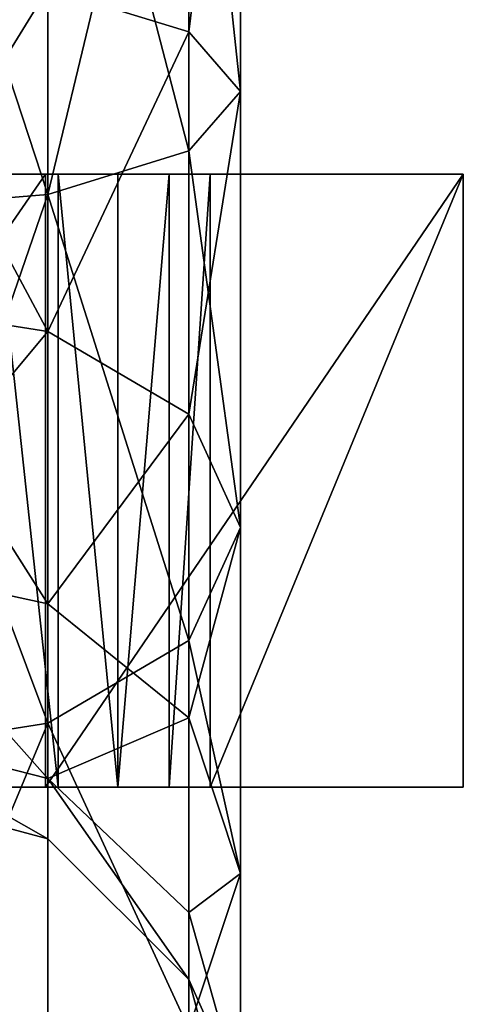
# Model space of a CAD drawing. Header units: millimetres. Extents: x 0 to 281, y 0 to 118.
# Tile 49 of 54: x 186 to 193, y 67 to 83. Entities that reach past the tile are written whole.
import ezdxf

# ---------------------------------------------------------------- set-up
doc = ezdxf.new("R2010")
doc.units = ezdxf.units.MM
doc.header["$LTSCALE"] = 25.4
doc.layers.get('0').update_dxf_attribs({"true_color": 0xff5454})

# ---------------------------------------------------------------- blocks, each defined once
blk = doc.blocks.new('WHEEL-LUX-I-8430.STL')
at = {"color": 250, "true_color": 0x262626}
mesh = blk.add_polyface(dxfattribs=at)
corners = [(-6.279, 211.773, 467.777), (-9.354, 221.144, 470.085), (-9.354, 211.518, 468.56), (-6.279, 221.144, 469.261)]
mesh.append_faces([[corners[k] for k in face] for face in [(0, 1, 2), (1, 0, 3)]], dxfattribs={"vtx0": -1, "color": 250})
mesh = blk.add_polyface(dxfattribs=at)
corners = [(-6.279, 221.144, -389.391), (-9.354, 211.518, -388.69), (-9.354, 221.144, -390.215), (-6.279, 211.773, -387.907)]
mesh.append_faces([[corners[k] for k in face] for face in [(0, 1, 2), (1, 0, 3)]], dxfattribs={"vtx0": -1, "color": 250})
mesh = blk.add_polyface(dxfattribs=at)
corners = [(-6.279, 215.064, 457.646), (-4.028, 221.144, 460.86), (-4.028, 214.369, 459.787), (-6.279, 221.144, 458.609)]
mesh.append_faces([[corners[k] for k in face] for face in [(0, 1, 2), (1, 0, 3)]], dxfattribs={"vtx0": -1, "color": 250})
mesh = blk.add_polyface(dxfattribs=at)
corners = [(-4.028, 212.468, 465.636), (-6.279, 221.144, 469.261), (-6.279, 211.773, 467.777), (-4.028, 221.144, 467.01)]
mesh.append_faces([[corners[k] for k in face] for face in [(0, 1, 2), (1, 0, 3)]], dxfattribs={"vtx0": -1, "color": 250})
mesh = blk.add_polyface(dxfattribs=at)
corners = [(-4.028, 221.144, -380.99), (-6.279, 215.064, -377.776), (-4.028, 214.369, -379.917), (-6.279, 221.144, -378.739)]
mesh.append_faces([[corners[k] for k in face] for face in [(0, 1, 2), (1, 0, 3)]], dxfattribs={"vtx0": -1, "color": 250})
mesh = blk.add_polyface(dxfattribs=at)
corners = [(-4.028, 221.144, -387.14), (-6.279, 211.773, -387.907), (-6.279, 221.144, -389.391), (-4.028, 212.468, -385.766)]
mesh.append_faces([[corners[k] for k in face] for face in [(0, 1, 2), (1, 0, 3)]], dxfattribs={"vtx0": -1, "color": 250})
mesh = blk.add_polyface(dxfattribs=at)
corners = [(-4.028, 214.369, 459.787), (-3.204, 221.144, 463.935), (-3.204, 213.418, 462.711), (-4.028, 221.144, 460.86)]
mesh.append_faces([[corners[k] for k in face] for face in [(0, 1, 2), (1, 0, 3)]], dxfattribs={"vtx0": -1, "color": 250})
mesh = blk.add_polyface(dxfattribs=at)
corners = [(-3.204, 213.418, 462.711), (-4.028, 221.144, 467.01), (-4.028, 212.468, 465.636), (-3.204, 221.144, 463.935)]
mesh.append_faces([[corners[k] for k in face] for face in [(0, 1, 2), (1, 0, 3)]], dxfattribs={"vtx0": -1, "color": 250})
mesh = blk.add_polyface(dxfattribs=at)
corners = [(-3.204, 221.144, -384.065), (-4.028, 214.369, -379.917), (-3.204, 213.418, -382.841), (-4.028, 221.144, -380.99)]
mesh.append_faces([[corners[k] for k in face] for face in [(0, 1, 2), (1, 0, 3)]], dxfattribs={"vtx0": -1, "color": 250})
mesh = blk.add_polyface(dxfattribs=at)
corners = [(-4.028, 221.144, -387.14), (-3.204, 213.418, -382.841), (-4.028, 212.468, -385.766), (-3.204, 221.144, -384.065)]
mesh.append_faces([[corners[k] for k in face] for face in [(0, 1, 2), (1, 0, 3)]], dxfattribs={"vtx0": -1, "color": 250})
mesh = blk.add_polyface(dxfattribs=at)
corners = [(-6.279, 215.064, 457.646), (-9.354, 210.064, 454.185), (-9.354, 215.319, 456.862), (-6.279, 209.58, 454.852)]
mesh.append_faces([[corners[k] for k in face] for face in [(0, 1, 2), (1, 0, 3)]], dxfattribs={"vtx0": -1, "color": 250})
mesh = blk.add_polyface(dxfattribs=at)
corners = [(-6.279, 209.58, -374.982), (-9.354, 215.319, -376.992), (-9.354, 210.064, -374.315), (-6.279, 215.064, -377.776)]
mesh.append_faces([[corners[k] for k in face] for face in [(0, 1, 2), (1, 0, 3)]], dxfattribs={"vtx0": -1, "color": 250})
mesh = blk.add_polyface(dxfattribs=at)
corners = [(-6.279, 209.58, 454.852), (-4.028, 214.369, 459.787), (-4.028, 208.257, 456.673), (-6.279, 215.064, 457.646)]
mesh.append_faces([[corners[k] for k in face] for face in [(0, 1, 2), (1, 0, 3)]], dxfattribs={"vtx0": -1, "color": 250})
mesh = blk.add_polyface(dxfattribs=at)
corners = [(-4.028, 214.369, -379.917), (-6.279, 209.58, -374.982), (-4.028, 208.257, -376.803), (-6.279, 215.064, -377.776)]
mesh.append_faces([[corners[k] for k in face] for face in [(0, 1, 2), (1, 0, 3)]], dxfattribs={"vtx0": -1, "color": 250})
mesh = blk.add_polyface(dxfattribs=at)
corners = [(-4.028, 208.257, 456.673), (-3.204, 213.418, 462.711), (-3.204, 206.449, 459.16), (-4.028, 214.369, 459.787)]
mesh.append_faces([[corners[k] for k in face] for face in [(0, 1, 2), (1, 0, 3)]], dxfattribs={"vtx0": -1, "color": 250})
mesh = blk.add_polyface(dxfattribs=at)
corners = [(-3.204, 213.418, -382.841), (-4.028, 208.257, -376.803), (-3.204, 206.449, -379.29), (-4.028, 214.369, -379.917)]
mesh.append_faces([[corners[k] for k in face] for face in [(0, 1, 2), (1, 0, 3)]], dxfattribs={"vtx0": -1, "color": 250})
mesh = blk.add_polyface(dxfattribs=at)
corners = [(-3.204, 206.449, 459.16), (-4.028, 212.468, 465.636), (-4.028, 204.642, 461.648), (-3.204, 213.418, 462.711)]
mesh.append_faces([[corners[k] for k in face] for face in [(0, 1, 2), (1, 0, 3)]], dxfattribs={"vtx0": -1, "color": 250})
mesh = blk.add_polyface(dxfattribs=at)
corners = [(-4.028, 212.468, -385.766), (-3.204, 206.449, -379.29), (-4.028, 204.642, -381.778), (-3.204, 213.418, -382.841)]
mesh.append_faces([[corners[k] for k in face] for face in [(0, 1, 2), (1, 0, 3)]], dxfattribs={"vtx0": -1, "color": 250})
mesh = blk.add_polyface(dxfattribs=at)
corners = [(-4.028, 204.642, 461.648), (-6.279, 211.773, 467.777), (-6.279, 203.319, 463.469), (-4.028, 212.468, 465.636)]
mesh.append_faces([[corners[k] for k in face] for face in [(0, 1, 2), (1, 0, 3)]], dxfattribs={"vtx0": -1, "color": 250})
mesh = blk.add_polyface(dxfattribs=at)
corners = [(-6.279, 211.773, -387.907), (-4.028, 204.642, -381.778), (-6.279, 203.319, -383.599), (-4.028, 212.468, -385.766)]
mesh.append_faces([[corners[k] for k in face] for face in [(0, 1, 2), (1, 0, 3)]], dxfattribs={"vtx0": -1, "color": 250})
at = {"color": 18, "true_color": 0x000000}
mesh = blk.add_polyface(dxfattribs=at)
corners = [(-13.082, 212.094, -19.389), (0.358, 212.094, -18.089), (-6.316, 212.094, -24.128), (-13.973, 212.094, -18.638), (-14.715, 212.094, -17.74), (-3.685, 212.094, -10.884), (-15.285, 212.094, -16.723), (-15.664, 212.094, -15.622), (-15.841, 212.094, -14.47), (-15.809, 212.094, -13.305), (-15.57, 212.094, -12.165), (-15.13, 212.094, -11.085), (-14.506, 212.094, -10.102), (-4.344, 212.094, -9.923), (-13.715, 212.094, -9.246), (-5.164, 212.094, -9.096), (-12.785, 212.094, -8.544), (-6.118, 212.094, -8.427), (-11.744, 212.094, -8.02), (-7.177, 212.094, -7.94), (-10.626, 212.094, -7.691), (-8.305, 212.094, -7.65), (-9.468, 212.094, -7.566)]
mesh.append_faces([[corners[k] for k in face] for face in [(0, 1, 2), (21, 20, 22)]], dxfattribs={"vtx0": -1, "color": 18})
mesh.append_faces([[corners[k] for k in face] for face in [(1, 4, 5), (5, 12, 13), (13, 14, 15), (15, 16, 17), (17, 18, 19), (19, 20, 21)]], dxfattribs={"vtx0": -1, "vtx1": -1, "color": 18})
mesh.append_faces([[corners[k] for k in face] for face in [(1, 0, 3), (1, 3, 4), (5, 4, 6), (5, 6, 7), (5, 7, 8), (5, 8, 9), (5, 9, 10), (5, 10, 11), (5, 11, 12), (13, 12, 14), (15, 14, 16), (17, 16, 18), (19, 18, 20)]], dxfattribs={"vtx0": -1, "vtx2": -1, "color": 18})
mesh = blk.add_polyface(dxfattribs=at)
corners = [(-6.316, 212.094, -24.128), (-13.082, 202.294, -19.389), (-13.082, 212.094, -19.389), (-6.316, 202.294, -24.128)]
mesh.append_faces([[corners[k] for k in face] for face in [(0, 1, 2), (1, 0, 3)]], dxfattribs={"vtx0": -1, "color": 18})
mesh = blk.add_polyface(dxfattribs=at)
corners = [(-6.118, 202.294, -8.427), (-7.177, 212.094, -7.94), (-7.177, 202.294, -7.94), (-6.118, 212.094, -8.427)]
mesh.append_faces([[corners[k] for k in face] for face in [(0, 1, 2), (1, 0, 3)]], dxfattribs={"vtx0": -1, "color": 18})
mesh = blk.add_polyface(dxfattribs=at)
corners = [(0.358, 212.094, -18.089), (-6.316, 202.294, -24.128), (-6.316, 212.094, -24.128), (0.358, 202.294, -18.089)]
mesh.append_faces([[corners[k] for k in face] for face in [(0, 1, 2), (1, 0, 3)]], dxfattribs={"vtx0": -1, "color": 18})
mesh = blk.add_polyface(dxfattribs=at)
corners = [(-5.164, 202.294, -9.096), (-6.118, 212.094, -8.427), (-6.118, 202.294, -8.427), (-5.164, 212.094, -9.096)]
mesh.append_faces([[corners[k] for k in face] for face in [(0, 1, 2), (1, 0, 3)]], dxfattribs={"vtx0": -1, "color": 18})
mesh = blk.add_polyface(dxfattribs=at)
corners = [(-4.344, 212.094, -9.923), (-5.164, 202.294, -9.096), (-4.344, 202.294, -9.923), (-5.164, 212.094, -9.096)]
mesh.append_faces([[corners[k] for k in face] for face in [(0, 1, 2), (1, 0, 3)]], dxfattribs={"vtx0": -1, "color": 18})
mesh = blk.add_polyface(dxfattribs=at)
corners = [(-3.685, 212.094, -10.884), (-4.344, 202.294, -9.923), (-3.685, 202.294, -10.884), (-4.344, 212.094, -9.923)]
mesh.append_faces([[corners[k] for k in face] for face in [(0, 1, 2), (1, 0, 3)]], dxfattribs={"vtx0": -1, "color": 18})
mesh = blk.add_polyface(dxfattribs=at)
corners = [(0.358, 212.094, -18.089), (-3.685, 202.294, -10.884), (0.358, 202.294, -18.089), (-3.685, 212.094, -10.884)]
mesh.append_faces([[corners[k] for k in face] for face in [(0, 1, 2), (1, 0, 3)]], dxfattribs={"vtx0": -1, "color": 18})
at = {"color": 250, "true_color": 0x262626}
mesh = blk.add_polyface(dxfattribs=at)
corners = [(-6.279, 203.319, 463.469), (-9.354, 211.518, 468.56), (-9.354, 202.834, 464.136), (-6.279, 211.773, 467.777)]
mesh.append_faces([[corners[k] for k in face] for face in [(0, 1, 2), (1, 0, 3)]], dxfattribs={"vtx0": -1, "color": 250})
mesh = blk.add_polyface(dxfattribs=at)
corners = [(-6.279, 211.773, -387.907), (-9.354, 202.834, -384.266), (-9.354, 211.518, -388.69), (-6.279, 203.319, -383.599)]
mesh.append_faces([[corners[k] for k in face] for face in [(0, 1, 2), (1, 0, 3)]], dxfattribs={"vtx0": -1, "color": 250})
mesh = blk.add_polyface(dxfattribs=at)
corners = [(-6.279, 209.58, 454.852), (-9.354, 205.894, 450.015), (-9.354, 210.064, 454.185), (-6.279, 205.227, 450.499)]
mesh.append_faces([[corners[k] for k in face] for face in [(0, 1, 2), (1, 0, 3)]], dxfattribs={"vtx0": -1, "color": 250})
mesh = blk.add_polyface(dxfattribs=at)
corners = [(-6.279, 205.227, -370.629), (-9.354, 210.064, -374.315), (-9.354, 205.894, -370.145), (-6.279, 209.58, -374.982)]
mesh.append_faces([[corners[k] for k in face] for face in [(0, 1, 2), (1, 0, 3)]], dxfattribs={"vtx0": -1, "color": 250})
mesh = blk.add_polyface(dxfattribs=at)
corners = [(-6.279, 205.227, 450.499), (-4.028, 208.257, 456.673), (-4.028, 203.406, 451.822), (-6.279, 209.58, 454.852)]
mesh.append_faces([[corners[k] for k in face] for face in [(0, 1, 2), (1, 0, 3)]], dxfattribs={"vtx0": -1, "color": 250})
mesh = blk.add_polyface(dxfattribs=at)
corners = [(-4.028, 208.257, -376.803), (-6.279, 205.227, -370.629), (-4.028, 203.406, -371.952), (-6.279, 209.58, -374.982)]
mesh.append_faces([[corners[k] for k in face] for face in [(0, 1, 2), (1, 0, 3)]], dxfattribs={"vtx0": -1, "color": 250})
mesh = blk.add_polyface(dxfattribs=at)
corners = [(-4.028, 203.406, 451.822), (-3.204, 206.449, 459.16), (-3.204, 200.918, 453.63), (-4.028, 208.257, 456.673)]
mesh.append_faces([[corners[k] for k in face] for face in [(0, 1, 2), (1, 0, 3)]], dxfattribs={"vtx0": -1, "color": 250})
mesh = blk.add_polyface(dxfattribs=at)
corners = [(-3.204, 206.449, -379.29), (-4.028, 203.406, -371.952), (-3.204, 200.918, -373.76), (-4.028, 208.257, -376.803)]
mesh.append_faces([[corners[k] for k in face] for face in [(0, 1, 2), (1, 0, 3)]], dxfattribs={"vtx0": -1, "color": 250})
mesh = blk.add_polyface(dxfattribs=at)
corners = [(-3.204, 200.918, 453.63), (-4.028, 204.642, 461.648), (-4.028, 198.431, 455.437), (-3.204, 206.449, 459.16)]
mesh.append_faces([[corners[k] for k in face] for face in [(0, 1, 2), (1, 0, 3)]], dxfattribs={"vtx0": -1, "color": 250})
mesh = blk.add_polyface(dxfattribs=at)
corners = [(-4.028, 204.642, -381.778), (-3.204, 200.918, -373.76), (-4.028, 198.431, -375.567), (-3.204, 206.449, -379.29)]
mesh.append_faces([[corners[k] for k in face] for face in [(0, 1, 2), (1, 0, 3)]], dxfattribs={"vtx0": -1, "color": 250})
mesh = blk.add_polyface(dxfattribs=at)
corners = [(-9.354, 205.894, 450.015), (-6.279, 202.433, 445.015), (-9.354, 203.216, 444.76), (-6.279, 205.227, 450.499)]
mesh.append_faces([[corners[k] for k in face] for face in [(0, 1, 2), (1, 0, 3)]], dxfattribs={"vtx0": -1, "color": 250})
mesh = blk.add_polyface(dxfattribs=at)
corners = [(-9.354, 205.894, -370.145), (-6.279, 202.433, -365.145), (-6.279, 205.227, -370.629), (-9.354, 203.216, -364.89)]
mesh.append_faces([[corners[k] for k in face] for face in [(0, 1, 2), (1, 0, 3)]], dxfattribs={"vtx0": -1, "color": 250})
mesh = blk.add_polyface(dxfattribs=at)
corners = [(-6.279, 202.433, 445.015), (-4.028, 203.406, 451.822), (-4.028, 200.292, 445.71), (-6.279, 205.227, 450.499)]
mesh.append_faces([[corners[k] for k in face] for face in [(0, 1, 2), (1, 0, 3)]], dxfattribs={"vtx0": -1, "color": 250})
mesh = blk.add_polyface(dxfattribs=at)
corners = [(-4.028, 203.406, -371.952), (-6.279, 202.433, -365.145), (-4.028, 200.292, -365.84), (-6.279, 205.227, -370.629)]
mesh.append_faces([[corners[k] for k in face] for face in [(0, 1, 2), (1, 0, 3)]], dxfattribs={"vtx0": -1, "color": 250})
mesh = blk.add_polyface(dxfattribs=at)
corners = [(-4.028, 198.431, 455.437), (-6.279, 203.319, 463.469), (-6.279, 196.61, 456.76), (-4.028, 204.642, 461.648)]
mesh.append_faces([[corners[k] for k in face] for face in [(0, 1, 2), (1, 0, 3)]], dxfattribs={"vtx0": -1, "color": 250})
mesh = blk.add_polyface(dxfattribs=at)
corners = [(-6.279, 203.319, -383.599), (-4.028, 198.431, -375.567), (-6.279, 196.61, -376.89), (-4.028, 204.642, -381.778)]
mesh.append_faces([[corners[k] for k in face] for face in [(0, 1, 2), (1, 0, 3)]], dxfattribs={"vtx0": -1, "color": 250})
mesh = blk.add_polyface(dxfattribs=at)
corners = [(-4.028, 200.292, 445.71), (-3.204, 200.918, 453.63), (-3.204, 197.367, 446.66), (-4.028, 203.406, 451.822)]
mesh.append_faces([[corners[k] for k in face] for face in [(0, 1, 2), (1, 0, 3)]], dxfattribs={"vtx0": -1, "color": 250})
mesh = blk.add_polyface(dxfattribs=at)
corners = [(-3.204, 200.918, -373.76), (-4.028, 200.292, -365.84), (-3.204, 197.367, -366.79), (-4.028, 203.406, -371.952)]
mesh.append_faces([[corners[k] for k in face] for face in [(0, 1, 2), (1, 0, 3)]], dxfattribs={"vtx0": -1, "color": 250})
mesh = blk.add_polyface(dxfattribs=at)
corners = [(-6.279, 196.61, 456.76), (-9.354, 202.834, 464.136), (-9.354, 195.943, 457.245), (-6.279, 203.319, 463.469)]
mesh.append_faces([[corners[k] for k in face] for face in [(0, 1, 2), (1, 0, 3)]], dxfattribs={"vtx0": -1, "color": 250})
mesh = blk.add_polyface(dxfattribs=at)
corners = [(-6.279, 203.319, -383.599), (-9.354, 195.943, -377.375), (-9.354, 202.834, -384.266), (-6.279, 196.61, -376.89)]
mesh.append_faces([[corners[k] for k in face] for face in [(0, 1, 2), (1, 0, 3)]], dxfattribs={"vtx0": -1, "color": 250})
mesh = blk.add_polyface(dxfattribs=at)
corners = [(-9.354, 203.216, 444.76), (-6.279, 201.47, 438.935), (-9.354, 202.294, 438.935), (-6.279, 202.433, 445.015)]
mesh.append_faces([[corners[k] for k in face] for face in [(0, 1, 2), (1, 0, 3)]], dxfattribs={"vtx0": -1, "color": 250})
mesh = blk.add_polyface(dxfattribs=at)
corners = [(-9.354, 203.216, -364.89), (-6.279, 201.47, -359.065), (-6.279, 202.433, -365.145), (-9.354, 202.294, -359.065)]
mesh.append_faces([[corners[k] for k in face] for face in [(0, 1, 2), (1, 0, 3)]], dxfattribs={"vtx0": -1, "color": 250})
mesh = blk.add_polyface(dxfattribs=at)
corners = [(-6.279, 202.433, 445.015), (-4.028, 199.219, 438.935), (-6.279, 201.47, 438.935), (-4.028, 200.292, 445.71)]
mesh.append_faces([[corners[k] for k in face] for face in [(0, 1, 2), (1, 0, 3)]], dxfattribs={"vtx0": -1, "color": 250})
mesh = blk.add_polyface(dxfattribs=at)
corners = [(-6.279, 202.433, -365.145), (-4.028, 199.219, -359.065), (-4.028, 200.292, -365.84), (-6.279, 201.47, -359.065)]
mesh.append_faces([[corners[k] for k in face] for face in [(0, 1, 2), (1, 0, 3)]], dxfattribs={"vtx0": -1, "color": 250})
at = {"color": 18, "true_color": 0x000000}
mesh = blk.add_polyface(dxfattribs=at)
corners = [(0.358, 202.294, -18.089), (-13.082, 202.294, -19.389), (-6.316, 202.294, -24.128), (-13.973, 202.294, -18.638), (-14.715, 202.294, -17.74), (-3.685, 202.294, -10.884), (-15.285, 202.294, -16.723), (-15.664, 202.294, -15.622), (-15.841, 202.294, -14.47), (-15.809, 202.294, -13.305), (-15.57, 202.294, -12.165), (-15.13, 202.294, -11.085), (-14.506, 202.294, -10.102), (-4.344, 202.294, -9.923), (-13.715, 202.294, -9.246), (-5.164, 202.294, -9.096), (-12.785, 202.294, -8.544), (-6.118, 202.294, -8.427), (-11.744, 202.294, -8.02), (-7.177, 202.294, -7.94), (-10.626, 202.294, -7.691), (-8.305, 202.294, -7.65), (-9.468, 202.294, -7.566)]
mesh.append_faces([[corners[k] for k in face] for face in [(0, 1, 2), (20, 21, 22)]], dxfattribs={"vtx0": -1, "color": 18})
mesh.append_faces([[corners[k] for k in face] for face in [(1, 0, 3), (3, 0, 4), (4, 5, 6), (6, 5, 7), (7, 5, 8), (8, 5, 9), (9, 5, 10), (10, 5, 11), (11, 5, 12), (12, 13, 14), (14, 15, 16), (16, 17, 18), (18, 19, 20)]], dxfattribs={"vtx0": -1, "vtx1": -1, "color": 18})
mesh.append_faces([[corners[k] for k in face] for face in [(4, 0, 5), (12, 5, 13), (14, 13, 15), (16, 15, 17), (18, 17, 19), (20, 19, 21)]], dxfattribs={"vtx0": -1, "vtx2": -1, "color": 18})
at = {"color": 250, "true_color": 0x262626}
mesh = blk.add_polyface(dxfattribs=at)
corners = [(-9.354, 202.294, 438.935), (-6.279, 201.47, -359.065), (-9.354, 202.294, -359.065), (-6.279, 201.47, 438.935)]
mesh.append_faces([[corners[k] for k in face] for face in [(0, 1, 2), (1, 0, 3)]], dxfattribs={"vtx0": -1, "color": 250})
mesh = blk.add_polyface(dxfattribs=at)
corners = [(-6.279, 201.47, 438.935), (-4.028, 199.219, -359.065), (-6.279, 201.47, -359.065), (-4.028, 199.219, 438.935)]
mesh.append_faces([[corners[k] for k in face] for face in [(0, 1, 2), (1, 0, 3)]], dxfattribs={"vtx0": -1, "color": 250})
mesh = blk.add_polyface(dxfattribs=at)
corners = [(-3.204, 197.367, 446.66), (-4.028, 198.431, 455.437), (-4.028, 194.443, 447.611), (-3.204, 200.918, 453.63)]
mesh.append_faces([[corners[k] for k in face] for face in [(0, 1, 2), (1, 0, 3)]], dxfattribs={"vtx0": -1, "color": 250})
mesh = blk.add_polyface(dxfattribs=at)
corners = [(-4.028, 198.431, -375.567), (-3.204, 197.367, -366.79), (-4.028, 194.443, -367.741), (-3.204, 200.918, -373.76)]
mesh.append_faces([[corners[k] for k in face] for face in [(0, 1, 2), (1, 0, 3)]], dxfattribs={"vtx0": -1, "color": 250})
mesh = blk.add_polyface(dxfattribs=at)
corners = [(-4.028, 199.219, 438.935), (-3.204, 197.367, 446.66), (-3.204, 196.144, 438.935), (-4.028, 200.292, 445.71)]
mesh.append_faces([[corners[k] for k in face] for face in [(0, 1, 2), (1, 0, 3)]], dxfattribs={"vtx0": -1, "color": 250})
mesh = blk.add_polyface(dxfattribs=at)
corners = [(-3.204, 197.367, -366.79), (-4.028, 199.219, -359.065), (-3.204, 196.144, -359.065), (-4.028, 200.292, -365.84)]
mesh.append_faces([[corners[k] for k in face] for face in [(0, 1, 2), (1, 0, 3)]], dxfattribs={"vtx0": -1, "color": 250})
mesh = blk.add_polyface(dxfattribs=at)
corners = [(-4.028, 199.219, -359.065), (-3.204, 196.144, 438.935), (-3.204, 196.144, -359.065), (-4.028, 199.219, 438.935)]
mesh.append_faces([[corners[k] for k in face] for face in [(0, 1, 2), (1, 0, 3)]], dxfattribs={"vtx0": -1, "color": 250})

msp = doc.modelspace()

# ---------------------------------------------------------------- block references
at = {"color": 0}
msp.add_blockref('WHEEL-LUX-I-8430.STL', (192.637, -131.394, 1016.945), dxfattribs=at)

doc.saveas('drawing.dxf')
